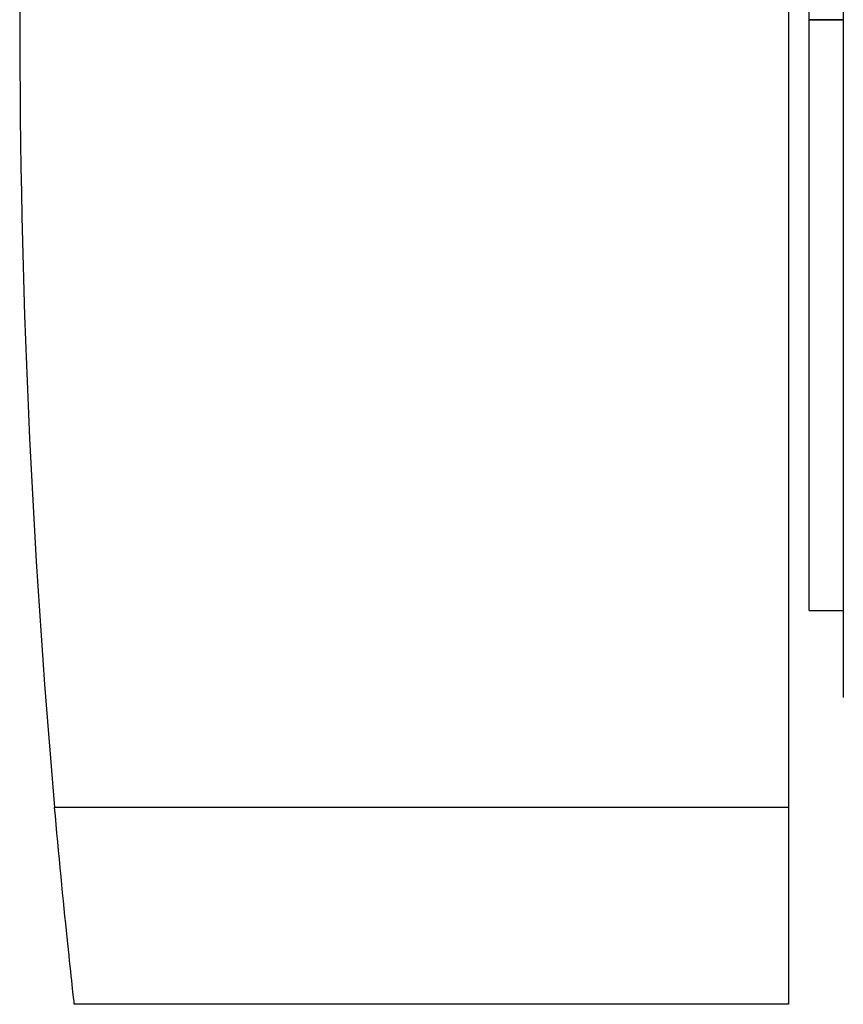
# Model space of a CAD drawing. Header units: millimetres. Extents: x -97 to 82, y -215 to 215.
# Tile 25 of 84: x -97 to -57, y -48 to 0. Entities that reach past the tile are written whole.
import ezdxf

# ---------------------------------------------------------------- set-up
doc = ezdxf.new("R2010")
doc.units = ezdxf.units.MM
doc.layers.add('MAIN-1', color=7, linetype='Continuous')
doc.layers.add('MAIN-2', color=7, linetype='Continuous')

msp = doc.modelspace()

# ---------------------------------------------------------------- linework, layer by layer
at = {"layer": 'MAIN-1'}
for p, q in [((-59.9, 38.04), (-59.9, -38.04)), ((-57.25, 32.74), (-57.25, -32.74)), ((-58.9, 0), (-58.9, 28.53)), ((-58.9, -28.53), (-58.9, 0)), ((-58.9, 0), (-57.25, 0)), ((-58.9, -28.53), (-57.25, -28.53)), ((-59.9, -38.04), (-95.314, -38.04)), ((-59.9, -38.04), (-59.9, -47.55)), ((-95.277, -38.452), (-95.314, -38.04)), ((-95.24, -38.868), (-95.277, -38.452)), ((-95.201, -39.287), (-95.24, -38.868)), ((-95.163, -39.708), (-95.201, -39.287)), ((-95.123, -40.128), (-95.163, -39.708)), ((-95.084, -40.546), (-95.123, -40.128)), ((-95.045, -40.961), (-95.084, -40.546)), ((-95.005, -41.371), (-95.045, -40.961)), ((-94.966, -41.774), (-95.005, -41.371)), ((-94.927, -42.169), (-94.966, -41.774)), ((-94.889, -42.555), (-94.927, -42.169)), ((-94.852, -42.931), (-94.889, -42.555)), ((-94.815, -43.295), (-94.852, -42.931)), ((-94.779, -43.646), (-94.815, -43.295)), ((-94.745, -43.983), (-94.779, -43.646)), ((-94.711, -44.305), (-94.745, -43.983)), ((-94.68, -44.611), (-94.711, -44.305)), ((-94.649, -44.902), (-94.68, -44.611)), ((-94.62, -45.183), (-94.649, -44.902)), ((-94.591, -45.453), (-94.62, -45.183)), ((-94.563, -45.712), (-94.591, -45.453)), ((-94.537, -45.957), (-94.563, -45.712)), ((-94.512, -46.187), (-94.537, -45.957)), ((-94.489, -46.402), (-94.512, -46.187)), ((-94.467, -46.6), (-94.489, -46.402)), ((-94.448, -46.781), (-94.467, -46.6)), ((-94.43, -46.943), (-94.448, -46.781)), ((-94.414, -47.087), (-94.43, -46.943)), ((-94.4, -47.211), (-94.414, -47.087)), ((-94.389, -47.316), (-94.4, -47.211)), ((-94.379, -47.401), (-94.389, -47.316)), ((-94.372, -47.467), (-94.379, -47.401)), ((-94.367, -47.513), (-94.372, -47.467)), ((-94.364, -47.541), (-94.367, -47.513)), ((-94.363, -47.55), (-94.364, -47.541)), ((-59.9, -47.55), (-94.363, -47.55))]:
    msp.add_line(p, q, dxfattribs=at)
for start, end in [(174.9247, 180.00002), (179.99998, 185.0753)]:
    msp.add_arc((333, 0), 430, start, end, dxfattribs=at)
at = {"layer": 'MAIN-2'}
for p, q in [((-57.25, 0), (-58.9, 0)), ((-97, 0), (-97, 0)), ((-59.9, -38.04), (-95.314, -38.04)), ((-94.363, -47.55), (-94.363, -47.55)), ((-59.9, -47.55), (-59.9, -47.55))]:
    msp.add_line(p, q, dxfattribs=at)

doc.saveas('drawing.dxf')
